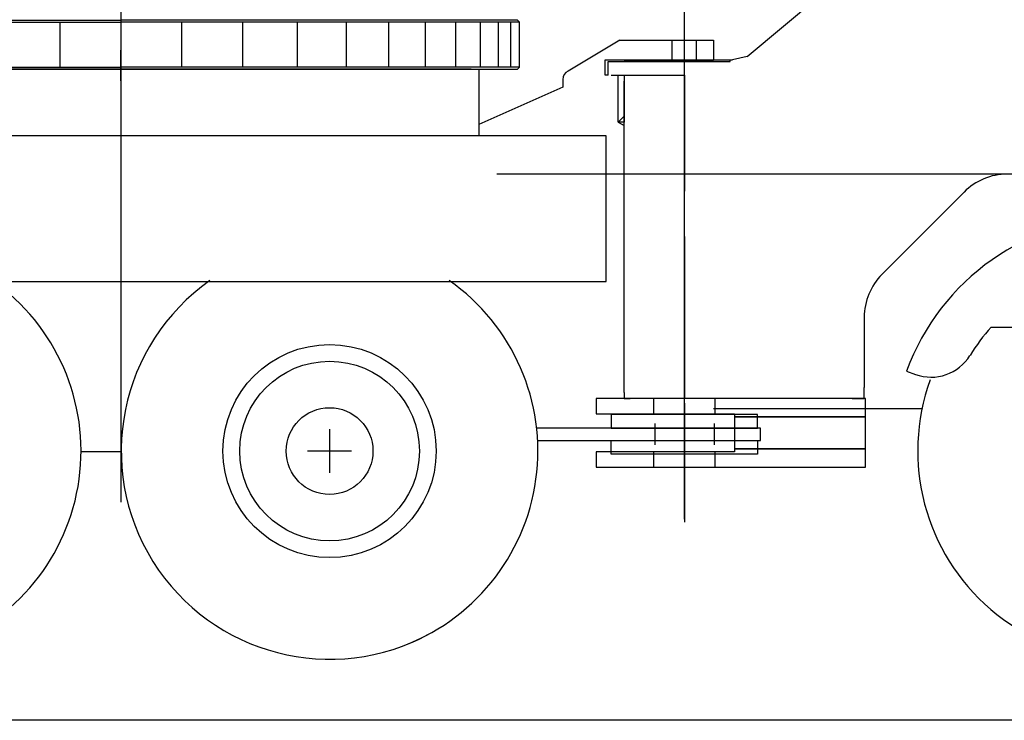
# Model space of a CAD drawing. Extents: x 2278 to 72584, y 12011 to 96322.
# Tile 4 of 29: x 13168 to 16400, y 12052 to 14354. Entities that reach past the tile are written whole.
import ezdxf

# ---------------------------------------------------------------- set-up
doc = ezdxf.new("R2010")
doc.units = 0
doc.header["$LTSCALE"] = 62.5
doc.linetypes.add('CENTER', pattern=[50.5, 30, -9, 2.5, -9])
doc.linetypes.add('HIDDEN', pattern=[12.6, 8.4, -4.2])
doc.layers.get('0').update_dxf_attribs({"linetype": 'CONTINUOUS'})
doc.layers.add('11', color=7, linetype='CONTINUOUS')

# ---------------------------------------------------------------- blocks, each defined once
blk = doc.blocks.new('*G3')
at = {"layer": '11', "color": 7, "linetype": 'CONTINUOUS'}
for p, q in [((14185, 13008.8), (14185, 12864.8)), ((14257, 12936.8), (14113, 12936.8))]:
    blk.add_line(p, q, dxfattribs=at)
blk = doc.blocks.new('*G0')
at = {"layer": '11', "color": 7, "linetype": 'CONTINUOUS'}
for p, q in [((15556.3, 14233.2), (16005.7, 14610.3)), ((15137.9, 14286.8), (14968.6, 14184.7)), ((15137.9, 14286.8), (15445, 14286.8)), ((15445, 14286.8), (15445, 14221.9)), ((13500, 14152.9), (13500, 14254.1)), ((15556.3, 14233.2), (15507.5, 14221.9)), ((15100, 14171.9), (15100, 14216.8)), ((15100, 14216.8), (15500, 14216.8)), ((15445, 14216.8), (15152.3, 14216.8)), ((15500, 14216.8), (15500, 14221.9)), ((15500, 14221.9), (15507.5, 14221.9)), ((12325, 14191.8), (14675, 14191.8)), ((14650, 14191.8), (12350, 14191.8)), ((13434.7, 14191.8), (13574, 14191.8)), ((14675, 14191.8), (14675, 13971.8)), ((15109.9, 14171.9), (15172.2, 14171.9)), ((15132.5, 14016.9), (15132.5, 14171.9)), ((15132.5, 14171.9), (15152.5, 14171.9)), ((15152.5, 14171.9), (15152.5, 14016.9)), ((15172.2, 14171.9), (15318.6, 14171.9)), ((15318.6, 14171.9), (15350, 14171.9)), ((15350, 14171.9), (15350, 13790.4)), ((15350, 13790.4), (15350, 14171.9)), ((14950.4, 14132.3), (14675, 14009.9)), ((14950.4, 14157.2), (14950.4, 14132.3)), ((15152.5, 13128.6), (15152.5, 14152.2)), ((15152.5, 14036.9), (15132.5, 14016.9)), ((15152.5, 14006), (15152.5, 14036.9)), ((15132.5, 14016.9), (15152.5, 14006)), ((15152.5, 14016.9), (15132.5, 14016.9)), ((15093, 13971.8), (11864.6, 13971.8)), ((14675, 13971.8), (12325, 13971.8)), ((15093, 13494), (15093, 13971.8)), ((16759.6, 13846.4), (14733.9, 13846.4)), ((16268, 13787.6), (15998.7, 13517.3)), ((15350, 13641.4), (15350, 13108.9)), ((15350, 13108.9), (15350, 13641.4)), ((11864.6, 13494), (15093, 13494)), ((15940.4, 13376.1), (15940.4, 13145.1)), ((16357.5, 13343.6), (17242.5, 13343.6)), ((16079.3, 13199.1), (16108.4, 13188.5)), ((15152.5, 13128.6), (15152.5, 13108.9)), ((15940.4, 13108.9), (15940.4, 13145.1)), ((15945, 13108.9), (15060, 13108.9)), ((15060, 13108.9), (15060, 13058.9)), ((15152.5, 13108.9), (15172.2, 13108.9)), ((15350, 13108.9), (15172.2, 13108.9)), ((15900.3, 13108.9), (15350, 13108.9)), ((15900.3, 13108.9), (15940.4, 13108.9)), ((15945, 13048.9), (15945, 13108.9)), ((16130.4, 13075.5), (15445, 13075.5)), ((15060, 13058.9), (15515, 13058.9)), ((15110, 13056.8), (15110, 13011.8)), ((15590, 13056.8), (15110, 13056.8)), ((15515, 13058.9), (15515, 13048.9)), ((15945, 13048.9), (15515, 13048.9)), ((15515, 13048.9), (15515, 12943.9)), ((15515, 13048.9), (15945, 13048.9)), ((15590, 13011.8), (15590, 13056.8)), ((15945, 12953.9), (15945, 13048.9)), ((15600, 13011.8), (14864.9, 13011.8)), ((15110, 13011.8), (15590, 13011.8)), ((15600, 12971.8), (15600, 13011.8)), ((14868.1, 12971.8), (14948.1, 12971.8)), ((14948.1, 12971.8), (15600, 12971.8)), ((15110, 12926.8), (15110, 12971.8)), ((15110, 12971.8), (15590, 12971.8)), ((15590, 12971.8), (15590, 12926.8)), ((13500, 12934), (13369, 12934)), ((15515, 12933.9), (15060, 12933.9)), ((15060, 12933.9), (15060, 12883.9)), ((15515, 12943.9), (15945, 12943.9)), ((15945, 12943.9), (15515, 12943.9)), ((15515, 12943.9), (15515, 12933.9)), ((15945, 12943.9), (15945, 12953.9)), ((15945, 12933.9), (15945, 12943.9)), ((15945, 12883.9), (15945, 12933.9)), ((15590, 12926.8), (15110, 12926.8)), ((15060, 12883.9), (15945, 12883.9)), ((19433.1, 12052.3), (2278.2, 12052.3))]:
    blk.add_line(p, q, dxfattribs=at)
at = {"layer": '11', "color": 7, "linetype": 'CENTER'}
for p, q in [((15350, 12836.4), (15350, 14544.4)), ((15350, 12713), (15350, 14320.3)), ((13500, 14222.3), (13500, 12769.3)), ((15090, 14171.9), (15090, 14221.9)), ((15090, 14221.9), (15500, 14221.9)), ((15100, 14171.9), (15090, 14171.9)), ((15350, 13094.6), (15350, 12703.5))]:
    blk.add_line(p, q, dxfattribs=at)
at = {"layer": '11', "color": 7, "linetype": 'HIDDEN'}
for p, q in [((15310, 14216.8), (15310, 14286.8)), ((15390, 14216.8), (15390, 14286.8)), ((15250, 13058.9), (15250, 13108.9)), ((15450, 13108.9), (15450, 13058.9)), ((15252.5, 13026.8), (15252.5, 12956.8)), ((15447.5, 13026.8), (15447.5, 12956.8)), ((15250, 12883.9), (15250, 12933.9)), ((15450, 12933.9), (15450, 12883.9))]:
    blk.add_line(p, q, dxfattribs=at)
at = {"layer": '11', "color": 7, "linetype": 'CONTINUOUS'}
for radius in [350, 295, 142.5]:
    blk.add_circle((14185, 12936.8), radius, dxfattribs=at)
for centre, radius, start, end in [((14980.4, 14157.2), 30, 113.1758, 179.9878), ((16409.7, 13646.4), 200, 90, 135.1107), ((16800, 12936.8), 767, 20.0002, 160.0007), ((16140.4, 13376.1), 200, 135.1114, 179.9988), ((12685, 12936.8), 684, -70.5612, 54.954), ((14185, 12936.8), 684, 125.0413, -61.0269), ((14185, 12936.8), 684, -70.561, 54.9539), ((16800, 12936.8), 601, 137.4104, 148.4784), ((16159.7, 13329.5), 150, -109.9966, -31.519), ((16800, 12936.8), 684, 159.9995, -61.0252)]:
    blk.add_arc(centre, radius, start, end, dxfattribs=at)
at = {"color": 7, "linetype": 'CONTINUOUS'}
blk.add_blockref('*G3', (0, 0), dxfattribs=at)
blk = doc.blocks.new('*G10')
at = {"layer": '11', "color": 7, "linetype": 'CENTER'}
blk.add_line((13500, 14393.8), (13500, 14126.8), dxfattribs=at)
at = {"layer": '11', "color": 7, "linetype": 'CONTINUOUS'}
for p, q in [((12426.8, 14351.8), (13500, 14351.8)), ((12426.8, 14345.8), (13500, 14345.8)), ((13300, 14197.8), (13300, 14345.8)), ((14802, 14351.8), (13500, 14351.8)), ((14808, 14345.8), (13500, 14345.8)), ((13700, 14197.8), (13700, 14345.8)), ((13900, 14197.8), (13900, 14345.8)), ((14080, 14197.8), (14080, 14345.8)), ((14240, 14197.8), (14240, 14345.8)), ((14380, 14197.8), (14380, 14345.8)), ((14500, 14197.8), (14500, 14345.8)), ((14600, 14197.8), (14600, 14345.8)), ((14680, 14197.8), (14680, 14345.8)), ((14740, 14197.8), (14740, 14345.8)), ((14780, 14197.8), (14780, 14345.8)), ((14808, 14345.8), (14802, 14351.8)), ((14808, 14197.8), (14808, 14345.8)), ((12304.2, 14197.8), (13500, 14197.8)), ((14808, 14197.8), (13500, 14197.8)), ((14802, 14191.8), (14808, 14197.8)), ((13500, 14191.8), (12445.8, 14191.8)), ((13500, 14191.8), (14802, 14191.8))]:
    blk.add_line(p, q, dxfattribs=at)

msp = doc.modelspace()

# ---------------------------------------------------------------- block references
at = {"layer": '11', "color": 7, "linetype": 'CONTINUOUS'}
for name in ['*G10', '*G0']:
    msp.add_blockref(name, (0, 0), dxfattribs=at)

doc.saveas('drawing.dxf')
